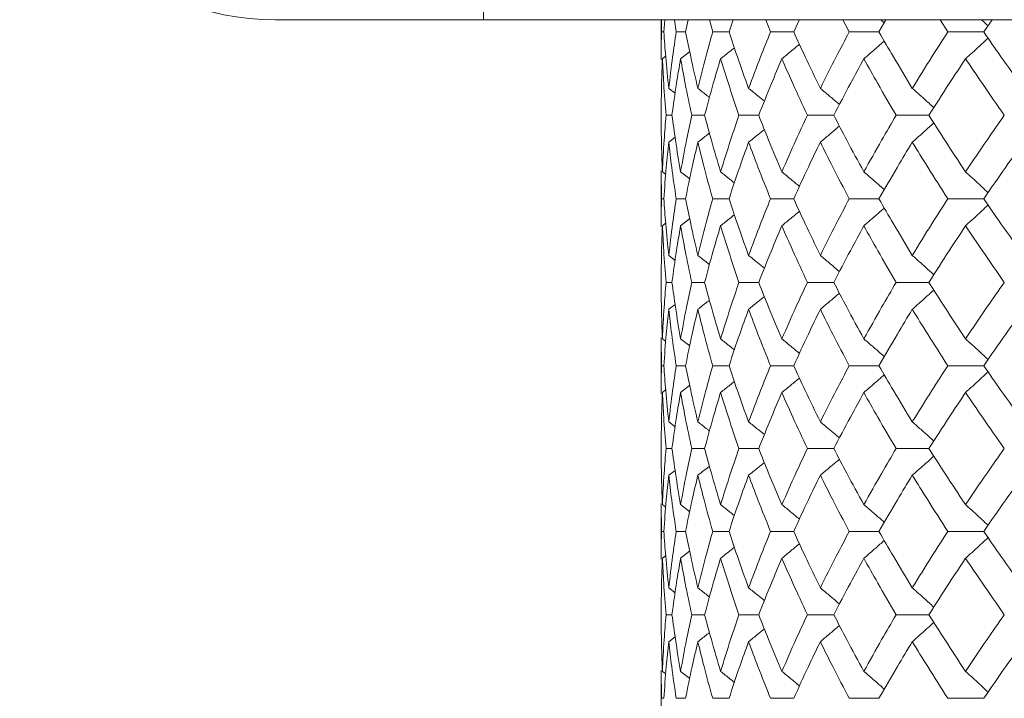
# Model space of a CAD drawing. Header units: inches. Extents: x -4.1 to 23, y -7 to 14.8.
# Tile 118 of 139: x 18.461 to 19.182, y 2.505 to 3.002. Entities that reach past the tile are written whole.
import ezdxf

# ---------------------------------------------------------------- set-up
doc = ezdxf.new("R2010")
doc.units = ezdxf.units.IN
doc.header["$MEASUREMENT"] = 0

msp = doc.modelspace()

# ---------------------------------------------------------------- linework, layer by layer
at = {"color": 7, "linetype": 'Continuous', "lineweight": 15}
for p, q in [((18.80062, 3.25138), (18.80062, 3.00152)), ((18.807, 3.00138), (18.64816, 3.00138)), ((18.80062, 3.00152), (18.807, 3.00138)), ((18.807, 3.00138), (18.97184, 3.00138)), ((18.93066, 3.00138), (18.93066, 2.97205)), ((18.93089, 2.99256), (18.9308, 3.00138)), ((18.9326, 2.99256), (18.93329, 3.00138)), ((18.94164, 2.99256), (18.94038, 3.00138)), ((18.94852, 2.99256), (18.95036, 3.00138)), ((18.97184, 3.00138), (18.96562, 3.00152)), ((18.96835, 2.99256), (18.96594, 3.00138)), ((20.23382, 3.00138), (18.97184, 3.00138)), ((18.98032, 2.99256), (18.98331, 3.00138)), ((19.01073, 2.99256), (19.0072, 3.00138)), ((19.02767, 2.99256), (19.03185, 3.00157)), ((19.06832, 2.99256), (19.0637, 3.00138)), ((19.09003, 2.99256), (19.09519, 3.00138)), ((19.14048, 2.99256), (19.13482, 3.00138)), ((19.16674, 2.99256), (19.1729, 3.00138)), ((18.9326, 2.99256), (18.93089, 2.99256)), ((18.94852, 2.99256), (18.94164, 2.99256)), ((18.98032, 2.99256), (18.96835, 2.99256)), ((19.02767, 2.99256), (19.01073, 2.99256)), ((19.09003, 2.99256), (19.06832, 2.99256)), ((19.16674, 2.99256), (19.14048, 2.99256)), ((18.94487, 2.97293), (18.9515, 2.97809)), ((18.93154, 2.97293), (18.93393, 2.97478)), ((18.9362, 2.95129), (18.94086, 2.94768)), ((18.93856, 2.9316), (18.93426, 2.9316)), ((18.96245, 2.9316), (18.95301, 2.9316)), ((19.00208, 2.9316), (18.9876, 2.9316)), ((19.05701, 2.9316), (19.03766, 2.9316)), ((19.12664, 2.9316), (19.10262, 2.9316)), ((18.9362, 2.9119), (18.94082, 2.91549)), ((18.93066, 2.89108), (18.93066, 2.84988)), ((18.93089, 2.87048), (18.93069, 2.89108)), ((18.93154, 2.8902), (18.93398, 2.88831)), ((18.94487, 2.8902), (18.95153, 2.88499)), ((18.9326, 2.87048), (18.93089, 2.87048)), ((18.94852, 2.87048), (18.94164, 2.87048)), ((18.98032, 2.87048), (18.96835, 2.87048)), ((19.02767, 2.87048), (19.01073, 2.87048)), ((19.09003, 2.87048), (19.06832, 2.87048)), ((19.16674, 2.87048), (19.14048, 2.87048)), ((18.94487, 2.85076), (18.9515, 2.85594)), ((18.93154, 2.85076), (18.93393, 2.85261)), ((18.9362, 2.82906), (18.94086, 2.82544)), ((18.93856, 2.80936), (18.93426, 2.80936)), ((18.96245, 2.80936), (18.95301, 2.80936)), ((19.00208, 2.80936), (18.9876, 2.80936)), ((19.05701, 2.80936), (19.03766, 2.80936)), ((19.12664, 2.80936), (19.10262, 2.80936)), ((18.9362, 2.78967), (18.94082, 2.79325)), ((18.93066, 2.76891), (18.93066, 2.72794)), ((18.93089, 2.7484), (18.93069, 2.76891)), ((18.93154, 2.76803), (18.93398, 2.76615)), ((18.94487, 2.76803), (18.95153, 2.76284)), ((18.9326, 2.7484), (18.93089, 2.7484)), ((18.94852, 2.7484), (18.94164, 2.7484)), ((18.98032, 2.7484), (18.96835, 2.7484)), ((19.02767, 2.7484), (19.01073, 2.7484)), ((19.09003, 2.7484), (19.06832, 2.7484)), ((19.16674, 2.7484), (19.14048, 2.7484)), ((18.94487, 2.7288), (18.9515, 2.73395)), ((18.93154, 2.7288), (18.93393, 2.73065)), ((18.9362, 2.70729), (18.94085, 2.7037)), ((18.93856, 2.68778), (18.93426, 2.68778)), ((18.96245, 2.68778), (18.95301, 2.68778)), ((19.00208, 2.68778), (18.9876, 2.68778)), ((19.05701, 2.68778), (19.03766, 2.68778)), ((19.12664, 2.68778), (19.10262, 2.68778)), ((18.9362, 2.66827), (18.94082, 2.67183)), ((18.93066, 2.64762), (18.93066, 2.60665)), ((18.93089, 2.62716), (18.93069, 2.64762)), ((18.93154, 2.64676), (18.93398, 2.64488)), ((18.94487, 2.64676), (18.95153, 2.64158)), ((18.9326, 2.62716), (18.93089, 2.62716)), ((18.94852, 2.62716), (18.94164, 2.62716)), ((18.98032, 2.62716), (18.96835, 2.62716)), ((19.02767, 2.62716), (19.01073, 2.62716)), ((19.09003, 2.62716), (19.06832, 2.62716)), ((19.16674, 2.62716), (19.14048, 2.62716)), ((18.93154, 2.60753), (18.93393, 2.60938)), ((18.94487, 2.60753), (18.9515, 2.61269)), ((18.9362, 2.58589), (18.94086, 2.58228)), ((18.93856, 2.5662), (18.93426, 2.5662)), ((18.96245, 2.5662), (18.95301, 2.5662)), ((19.00208, 2.5662), (18.9876, 2.5662)), ((19.05701, 2.5662), (19.03766, 2.5662)), ((19.12664, 2.5662), (19.10262, 2.5662)), ((18.9362, 2.5465), (18.94082, 2.55009)), ((18.93066, 2.52568), (18.93066, 2.48448)), ((18.93089, 2.50508), (18.93069, 2.52568)), ((18.93154, 2.5248), (18.93398, 2.52291)), ((18.94487, 2.5248), (18.95153, 2.51959)), ((18.9326, 2.50508), (18.93089, 2.50508)), ((18.94852, 2.50508), (18.94164, 2.50508)), ((18.98032, 2.50508), (18.96835, 2.50508)), ((19.02767, 2.50508), (19.01073, 2.50508)), ((19.09003, 2.50508), (19.06832, 2.50508)), ((19.16674, 2.50508), (19.14048, 2.50508))]:
    msp.add_line(p, q, dxfattribs=at)
msp.add_arc((18.64816, 3.18838), 0.187, 180, 270, dxfattribs=at)
for points, knots in [([(19.09149, 3.00138), (19.09153, 3.00135), (19.09235, 3.00064), (19.09316, 2.99992), (19.09393, 2.99922)], [0, 0, 0, 0, 0.044024, 1, 1, 1, 1]), ([(19.16523, 3.00138), (19.16526, 3.00135), (19.16682, 2.99992), (19.16836, 2.99846), (19.16986, 2.99704)], [0, 0, 0, 0, 0.021854, 1, 1, 1, 1]), ([(18.93069, 2.97205), (18.93068, 2.97284), (18.9306, 2.97969), (18.93075, 2.98652), (18.93089, 2.99256)], [0, 0, 0, 0, 0.115573, 1, 1, 1, 1]), ([(18.9362, 2.95129), (18.9354, 2.959), (18.93398, 2.97277), (18.93302, 2.98652), (18.9326, 2.99256)], [0, 0, 0, 0, 0.560339, 1, 1, 1, 1]), ([(18.9362, 2.95129), (18.93709, 2.959), (18.93868, 2.97277), (18.94073, 2.98652), (18.94164, 2.99256)], [0, 0, 0, 0, 0.560339, 1, 1, 1, 1]), ([(18.95753, 2.95129), (18.95572, 2.959), (18.9525, 2.97277), (18.94974, 2.98652), (18.94852, 2.99256)], [0, 0, 0, 0, 0.560339, 1, 1, 1, 1]), ([(18.95753, 2.95129), (18.95943, 2.959), (18.96281, 2.97277), (18.96666, 2.98652), (18.96835, 2.99256)], [0, 0, 0, 0, 0.560339, 1, 1, 1, 1]), ([(18.99464, 2.95129), (18.99185, 2.959), (18.98687, 2.97277), (18.98232, 2.98652), (18.98032, 2.99256)], [0, 0, 0, 0, 0.560339, 1, 1, 1, 1]), ([(18.99464, 2.95129), (18.99753, 2.959), (19.00268, 2.97277), (19.00827, 2.98652), (19.01073, 2.99256)], [0, 0, 0, 0, 0.560339, 1, 1, 1, 1]), ([(19.04714, 2.95129), (19.04339, 2.959), (19.0367, 2.97277), (19.03043, 2.98652), (19.02767, 2.99256)], [0, 0, 0, 0, 0.560339, 1, 1, 1, 1]), ([(19.04714, 2.95129), (19.05098, 2.959), (19.05783, 2.97277), (19.06512, 2.98652), (19.06832, 2.99256)], [0, 0, 0, 0, 0.560339, 1, 1, 1, 1]), ([(19.11445, 2.95129), (19.10978, 2.959), (19.10145, 2.97277), (19.09352, 2.98652), (19.09003, 2.99256)], [0, 0, 0, 0, 0.560339, 1, 1, 1, 1]), ([(19.11445, 2.95129), (19.1192, 2.959), (19.12768, 2.97277), (19.13657, 2.98652), (19.14048, 2.99256)], [0, 0, 0, 0, 0.560339, 1, 1, 1, 1]), ([(19.19583, 2.95129), (19.19029, 2.959), (19.18042, 2.97277), (19.17092, 2.98652), (19.16674, 2.99256)], [0, 0, 0, 0, 0.560339, 1, 1, 1, 1]), ([(19.019, 2.97293), (19.02121, 2.97473), (19.0255, 2.97824), (19.02976, 2.9818), (19.03183, 2.98353)], [0, 0, 0, 0, 0.5135029, 1, 1, 1, 1]), ([(19.07899, 2.97293), (19.08109, 2.97473), (19.08531, 2.97834), (19.09029, 2.98266), (19.09314, 2.98519), (19.09392, 2.98588)], [0, 0, 0, 0, 0.421367, 0.842734, 1, 1, 1, 1]), ([(19.15343, 2.97293), (19.15542, 2.97473), (19.1594, 2.97834), (19.16488, 2.98338), (19.16835, 2.98665), (19.16986, 2.98807)], [0, 0, 0, 0, 0.360977, 0.721953, 1, 1, 1, 1]), ([(18.97413, 2.97293), (18.97641, 2.97473), (18.97978, 2.9774), (18.98312, 2.9801), (18.98421, 2.98097)], [0, 0, 0, 0, 0.6755941, 1, 1, 1, 1]), ([(18.93066, 2.9316), (18.9307, 2.93933), (18.93077, 2.95311), (18.9313, 2.96687), (18.93154, 2.97293)], [0, 0, 0, 0, 0.560274, 1, 1, 1, 1]), ([(18.93426, 2.9316), (18.93362, 2.93933), (18.9325, 2.95311), (18.93183, 2.96687), (18.93154, 2.97293)], [0, 0, 0, 0, 0.5602736, 1, 1, 1, 1]), ([(18.93856, 2.9316), (18.93961, 2.93933), (18.9415, 2.95311), (18.94384, 2.96687), (18.94487, 2.97293)], [0, 0, 0, 0, 0.560274, 1, 1, 1, 1]), ([(18.95301, 2.9316), (18.95137, 2.93933), (18.94844, 2.95311), (18.94596, 2.96687), (18.94487, 2.97293)], [0, 0, 0, 0, 0.560274, 1, 1, 1, 1]), ([(18.96245, 2.9316), (18.96451, 2.93933), (18.96819, 2.95311), (18.97232, 2.96687), (18.97413, 2.97293)], [0, 0, 0, 0, 0.560274, 1, 1, 1, 1]), ([(18.9876, 2.9316), (18.98497, 2.93933), (18.98027, 2.95311), (18.97601, 2.96687), (18.97413, 2.97293)], [0, 0, 0, 0, 0.5602736, 1, 1, 1, 1]), ([(19.00208, 2.9316), (19.00512, 2.93933), (19.01055, 2.95311), (19.01642, 2.96687), (19.019, 2.97293)], [0, 0, 0, 0, 0.560274, 1, 1, 1, 1]), ([(19.03766, 2.9316), (19.03406, 2.93933), (19.02764, 2.95311), (19.02164, 2.96687), (19.019, 2.97293)], [0, 0, 0, 0, 0.560274, 1, 1, 1, 1]), ([(19.05701, 2.9316), (19.061, 2.93933), (19.06812, 2.95311), (19.07567, 2.96687), (19.07899, 2.97293)], [0, 0, 0, 0, 0.560274, 1, 1, 1, 1]), ([(19.10262, 2.9316), (19.0981, 2.93933), (19.09003, 2.95311), (19.08236, 2.96687), (19.07899, 2.97293)], [0, 0, 0, 0, 0.560274, 1, 1, 1, 1]), ([(19.12664, 2.9316), (19.13154, 2.93933), (19.14027, 2.95311), (19.14941, 2.96687), (19.15343, 2.97293)], [0, 0, 0, 0, 0.560274, 1, 1, 1, 1]), ([(19.18179, 2.9316), (19.17639, 2.93933), (19.16675, 2.95311), (19.1575, 2.96687), (19.15343, 2.97293)], [0, 0, 0, 0, 0.560274, 1, 1, 1, 1]), ([(18.95753, 2.95129), (18.95983, 2.94949), (18.96266, 2.94727), (18.96547, 2.94502), (18.966, 2.9446)], [0, 0, 0, 0, 0.812629, 1, 1, 1, 1]), ([(18.99464, 2.95129), (18.99689, 2.94949), (19.00075, 2.94638), (19.00459, 2.94322), (19.0062, 2.9419)], [0, 0, 0, 0, 0.579824, 1, 1, 1, 1]), ([(19.04714, 2.95129), (19.0493, 2.94948), (19.05361, 2.94587), (19.05827, 2.94192), (19.06076, 2.93976), (19.06111, 2.93945)], [0, 0, 0, 0, 0.461051, 0.922103, 1, 1, 1, 1]), ([(19.11445, 2.95129), (19.1165, 2.94948), (19.1206, 2.94587), (19.12585, 2.94117), (19.12904, 2.93825), (19.13021, 2.93718)], [0, 0, 0, 0, 0.387792, 0.775584, 1, 1, 1, 1]), ([(18.93154, 2.8902), (18.93125, 2.89794), (18.93074, 2.91174), (18.93068, 2.92554), (18.93066, 2.9316)], [0, 0, 0, 0, 0.560136, 1, 1, 1, 1]), ([(18.93154, 2.8902), (18.93192, 2.89794), (18.93261, 2.91174), (18.93375, 2.92554), (18.93426, 2.9316)], [0, 0, 0, 0, 0.560136, 1, 1, 1, 1]), ([(18.94487, 2.8902), (18.94357, 2.89794), (18.94125, 2.91174), (18.93938, 2.92554), (18.93856, 2.9316)], [0, 0, 0, 0, 0.560136, 1, 1, 1, 1]), ([(18.94487, 2.8902), (18.94627, 2.89794), (18.94876, 2.91174), (18.95171, 2.92554), (18.95301, 2.9316)], [0, 0, 0, 0, 0.560136, 1, 1, 1, 1]), ([(18.97413, 2.8902), (18.97183, 2.89794), (18.96772, 2.91174), (18.96406, 2.92554), (18.96245, 2.9316)], [0, 0, 0, 0, 0.560136, 1, 1, 1, 1]), ([(18.97413, 2.8902), (18.97653, 2.89794), (18.9808, 2.91174), (18.98553, 2.92554), (18.9876, 2.9316)], [0, 0, 0, 0, 0.5601361, 1, 1, 1, 1]), ([(19.019, 2.8902), (19.01573, 2.89794), (19.00988, 2.91174), (19.00446, 2.92554), (19.00208, 2.9316)], [0, 0, 0, 0, 0.560136, 1, 1, 1, 1]), ([(19.019, 2.8902), (19.02237, 2.89794), (19.02838, 2.91174), (19.03482, 2.92554), (19.03766, 2.9316)], [0, 0, 0, 0, 0.560136, 1, 1, 1, 1]), ([(19.07899, 2.8902), (19.07477, 2.89794), (19.06725, 2.91174), (19.06014, 2.92554), (19.05701, 2.9316)], [0, 0, 0, 0, 0.5601361, 1, 1, 1, 1]), ([(19.07899, 2.8902), (19.08329, 2.89794), (19.09097, 2.91174), (19.09906, 2.92554), (19.10262, 2.9316)], [0, 0, 0, 0, 0.560136, 1, 1, 1, 1]), ([(19.11445, 2.9119), (19.1165, 2.91371), (19.12059, 2.91732), (19.12585, 2.92202), (19.12903, 2.92494), (19.1302, 2.92601)], [0, 0, 0, 0, 0.387866, 0.775733, 1, 1, 1, 1]), ([(19.15343, 2.8902), (19.14832, 2.89794), (19.13921, 2.91174), (19.13048, 2.92554), (19.12664, 2.9316)], [0, 0, 0, 0, 0.560136, 1, 1, 1, 1]), ([(19.15343, 2.8902), (19.15862, 2.89794), (19.16788, 2.91174), (19.17754, 2.92554), (19.18179, 2.9316)], [0, 0, 0, 0, 0.560136, 1, 1, 1, 1]), ([(18.95753, 2.9119), (18.95983, 2.9137), (18.96265, 2.91592), (18.96545, 2.91816), (18.96597, 2.91858)], [0, 0, 0, 0, 0.814996, 1, 1, 1, 1]), ([(18.99464, 2.9119), (18.99688, 2.91371), (19.00074, 2.91682), (19.00457, 2.91997), (19.00618, 2.92129)], [0, 0, 0, 0, 0.580604, 1, 1, 1, 1]), ([(19.04714, 2.9119), (19.0493, 2.91371), (19.05361, 2.91733), (19.05826, 2.92127), (19.06074, 2.92343), (19.0611, 2.92374)], [0, 0, 0, 0, 0.461333, 0.922665, 1, 1, 1, 1]), ([(18.9326, 2.87048), (18.93315, 2.87821), (18.93413, 2.89202), (18.93557, 2.90583), (18.9362, 2.9119)], [0, 0, 0, 0, 0.560071, 1, 1, 1, 1]), ([(18.94164, 2.87048), (18.9405, 2.87821), (18.93847, 2.89202), (18.93689, 2.90583), (18.9362, 2.9119)], [0, 0, 0, 0, 0.560071, 1, 1, 1, 1]), ([(18.94852, 2.87048), (18.95008, 2.87821), (18.95286, 2.89202), (18.9561, 2.90583), (18.95753, 2.9119)], [0, 0, 0, 0, 0.560071, 1, 1, 1, 1]), ([(18.96835, 2.87048), (18.96621, 2.87821), (18.96238, 2.89202), (18.95901, 2.90583), (18.95753, 2.9119)], [0, 0, 0, 0, 0.560071, 1, 1, 1, 1]), ([(18.98032, 2.87048), (18.98288, 2.87821), (18.98744, 2.89202), (18.99244, 2.90583), (18.99464, 2.9119)], [0, 0, 0, 0, 0.560071, 1, 1, 1, 1]), ([(19.01073, 2.87048), (19.00761, 2.87821), (19.00204, 2.89202), (18.9969, 2.90583), (18.99464, 2.9119)], [0, 0, 0, 0, 0.560071, 1, 1, 1, 1]), ([(19.02767, 2.87048), (19.03119, 2.87821), (19.03747, 2.89202), (19.04419, 2.90583), (19.04714, 2.9119)], [0, 0, 0, 0, 0.560071, 1, 1, 1, 1]), ([(19.06832, 2.87048), (19.06425, 2.87821), (19.05699, 2.89202), (19.05015, 2.90583), (19.04714, 2.9119)], [0, 0, 0, 0, 0.560071, 1, 1, 1, 1]), ([(19.09003, 2.87048), (19.09448, 2.87821), (19.10242, 2.89202), (19.11078, 2.90583), (19.11445, 2.9119)], [0, 0, 0, 0, 0.560071, 1, 1, 1, 1]), ([(19.14048, 2.87048), (19.13551, 2.87821), (19.12664, 2.89202), (19.11818, 2.90583), (19.11445, 2.9119)], [0, 0, 0, 0, 0.5600706, 1, 1, 1, 1]), ([(19.16674, 2.87048), (19.17207, 2.87821), (19.18158, 2.89202), (19.19147, 2.90583), (19.19583, 2.9119)], [0, 0, 0, 0, 0.560071, 1, 1, 1, 1]), ([(18.97413, 2.8902), (18.97641, 2.8884), (18.97978, 2.88571), (18.98314, 2.88299), (18.98423, 2.8821)], [0, 0, 0, 0, 0.6729038, 1, 1, 1, 1]), ([(19.019, 2.8902), (19.0212, 2.8884), (19.0255, 2.88487), (19.02977, 2.88129), (19.03185, 2.87954)], [0, 0, 0, 0, 0.511985, 1, 1, 1, 1]), ([(19.07899, 2.8902), (19.08109, 2.88839), (19.0853, 2.88478), (19.09028, 2.88044), (19.09314, 2.87789), (19.09393, 2.87719)], [0, 0, 0, 0, 0.42034, 0.840681, 1, 1, 1, 1]), ([(19.15343, 2.8902), (19.15542, 2.88839), (19.15939, 2.88478), (19.16487, 2.87971), (19.16835, 2.87642), (19.16986, 2.87498)], [0, 0, 0, 0, 0.360211, 0.720422, 1, 1, 1, 1]), ([(18.93069, 2.84988), (18.93068, 2.85067), (18.9306, 2.85754), (18.93075, 2.8644), (18.93089, 2.87048)], [0, 0, 0, 0, 0.115039, 1, 1, 1, 1]), ([(18.9362, 2.82906), (18.9354, 2.83679), (18.93398, 2.8506), (18.93302, 2.8644), (18.9326, 2.87048)], [0, 0, 0, 0, 0.559933, 1, 1, 1, 1]), ([(18.9362, 2.82906), (18.93709, 2.83679), (18.93868, 2.8506), (18.94073, 2.8644), (18.94164, 2.87048)], [0, 0, 0, 0, 0.559933, 1, 1, 1, 1]), ([(18.95753, 2.82906), (18.95572, 2.83679), (18.9525, 2.8506), (18.94974, 2.8644), (18.94852, 2.87048)], [0, 0, 0, 0, 0.559933, 1, 1, 1, 1]), ([(18.95753, 2.82906), (18.95942, 2.83679), (18.96282, 2.8506), (18.96666, 2.8644), (18.96835, 2.87048)], [0, 0, 0, 0, 0.559933, 1, 1, 1, 1]), ([(18.99464, 2.82906), (18.99185, 2.83679), (18.98686, 2.8506), (18.98232, 2.8644), (18.98032, 2.87048)], [0, 0, 0, 0, 0.559933, 1, 1, 1, 1]), ([(18.99464, 2.82906), (18.99753, 2.83679), (19.00268, 2.8506), (19.00827, 2.8644), (19.01073, 2.87048)], [0, 0, 0, 0, 0.559933, 1, 1, 1, 1]), ([(19.04714, 2.82906), (19.04339, 2.83679), (19.03669, 2.8506), (19.03043, 2.8644), (19.02767, 2.87048)], [0, 0, 0, 0, 0.559933, 1, 1, 1, 1]), ([(19.04714, 2.82906), (19.05098, 2.83679), (19.05784, 2.8506), (19.06511, 2.8644), (19.06832, 2.87048)], [0, 0, 0, 0, 0.559933, 1, 1, 1, 1]), ([(19.11445, 2.82906), (19.10978, 2.83679), (19.10145, 2.8506), (19.09352, 2.8644), (19.09003, 2.87048)], [0, 0, 0, 0, 0.559933, 1, 1, 1, 1]), ([(19.11445, 2.82906), (19.1192, 2.83679), (19.12769, 2.8506), (19.13657, 2.8644), (19.14048, 2.87048)], [0, 0, 0, 0, 0.559933, 1, 1, 1, 1]), ([(19.19583, 2.82906), (19.19029, 2.83679), (19.18041, 2.8506), (19.17092, 2.8644), (19.16674, 2.87048)], [0, 0, 0, 0, 0.559933, 1, 1, 1, 1]), ([(19.019, 2.85076), (19.0212, 2.85257), (19.0255, 2.85609), (19.02976, 2.85966), (19.03183, 2.8614)], [0, 0, 0, 0, 0.51264, 1, 1, 1, 1]), ([(19.07899, 2.85076), (19.08109, 2.85257), (19.0853, 2.85618), (19.09028, 2.86052), (19.09314, 2.86307), (19.09392, 2.86377)], [0, 0, 0, 0, 0.42064, 0.84128, 1, 1, 1, 1]), ([(19.15343, 2.85076), (19.15542, 2.85257), (19.15939, 2.85618), (19.16487, 2.86125), (19.16834, 2.86454), (19.16986, 2.86597)], [0, 0, 0, 0, 0.360346, 0.720692, 1, 1, 1, 1]), ([(18.97413, 2.85076), (18.97641, 2.85256), (18.97978, 2.85524), (18.98312, 2.85795), (18.98421, 2.85884)], [0, 0, 0, 0, 0.674489, 1, 1, 1, 1]), ([(18.93066, 2.80936), (18.9307, 2.81708), (18.93077, 2.83088), (18.9313, 2.84468), (18.93154, 2.85076)], [0, 0, 0, 0, 0.559868, 1, 1, 1, 1]), ([(18.93426, 2.80936), (18.93362, 2.81708), (18.9325, 2.83088), (18.93183, 2.84468), (18.93154, 2.85076)], [0, 0, 0, 0, 0.559868, 1, 1, 1, 1]), ([(18.93856, 2.80936), (18.93961, 2.81708), (18.9415, 2.83088), (18.94384, 2.84468), (18.94487, 2.85076)], [0, 0, 0, 0, 0.559868, 1, 1, 1, 1]), ([(18.95301, 2.80936), (18.95137, 2.81708), (18.94844, 2.83088), (18.94596, 2.84468), (18.94487, 2.85076)], [0, 0, 0, 0, 0.559868, 1, 1, 1, 1]), ([(18.96245, 2.80936), (18.96451, 2.81708), (18.96819, 2.83088), (18.97232, 2.84468), (18.97413, 2.85076)], [0, 0, 0, 0, 0.5598675, 1, 1, 1, 1]), ([(18.9876, 2.80936), (18.98497, 2.81708), (18.98026, 2.83088), (18.97601, 2.84468), (18.97413, 2.85076)], [0, 0, 0, 0, 0.559868, 1, 1, 1, 1]), ([(19.00208, 2.80936), (19.00512, 2.81708), (19.01055, 2.83088), (19.01642, 2.84468), (19.019, 2.85076)], [0, 0, 0, 0, 0.559868, 1, 1, 1, 1]), ([(19.03766, 2.80936), (19.03406, 2.81708), (19.02763, 2.83088), (19.02164, 2.84468), (19.019, 2.85076)], [0, 0, 0, 0, 0.559868, 1, 1, 1, 1]), ([(19.05701, 2.80936), (19.061, 2.81708), (19.06813, 2.83088), (19.07567, 2.84468), (19.07899, 2.85076)], [0, 0, 0, 0, 0.559868, 1, 1, 1, 1]), ([(19.10262, 2.80936), (19.0981, 2.81708), (19.09002, 2.83088), (19.08236, 2.84468), (19.07899, 2.85076)], [0, 0, 0, 0, 0.559868, 1, 1, 1, 1]), ([(19.12664, 2.80936), (19.13154, 2.81708), (19.14028, 2.83088), (19.14941, 2.84468), (19.15343, 2.85076)], [0, 0, 0, 0, 0.559868, 1, 1, 1, 1]), ([(19.18179, 2.80936), (19.17639, 2.81708), (19.16675, 2.83088), (19.1575, 2.84468), (19.15343, 2.85076)], [0, 0, 0, 0, 0.559868, 1, 1, 1, 1]), ([(18.95753, 2.82906), (18.95983, 2.82726), (18.96266, 2.82504), (18.96547, 2.82279), (18.966, 2.82236)], [0, 0, 0, 0, 0.81232, 1, 1, 1, 1]), ([(18.99464, 2.82906), (18.99688, 2.82726), (19.00075, 2.82414), (19.00458, 2.82098), (19.0062, 2.81966)], [0, 0, 0, 0, 0.579624, 1, 1, 1, 1]), ([(19.04714, 2.82906), (19.0493, 2.82725), (19.05361, 2.82364), (19.05826, 2.81969), (19.06075, 2.81752), (19.06111, 2.81721)], [0, 0, 0, 0, 0.460902, 0.921804, 1, 1, 1, 1]), ([(19.11445, 2.82906), (19.1165, 2.82725), (19.12059, 2.82364), (19.12585, 2.81893), (19.12904, 2.81601), (19.13021, 2.81494)], [0, 0, 0, 0, 0.38767, 0.775339, 1, 1, 1, 1]), ([(18.93154, 2.76803), (18.93125, 2.77574), (18.93074, 2.78951), (18.93068, 2.80329), (18.93066, 2.80936)], [0, 0, 0, 0, 0.55973, 1, 1, 1, 1]), ([(18.93154, 2.76803), (18.93192, 2.77574), (18.93261, 2.78951), (18.93375, 2.80329), (18.93426, 2.80936)], [0, 0, 0, 0, 0.55973, 1, 1, 1, 1]), ([(18.94487, 2.76803), (18.94357, 2.77574), (18.94124, 2.78951), (18.93938, 2.80329), (18.93856, 2.80936)], [0, 0, 0, 0, 0.55973, 1, 1, 1, 1]), ([(18.94487, 2.76803), (18.94627, 2.77574), (18.94876, 2.78951), (18.95171, 2.80329), (18.95301, 2.80936)], [0, 0, 0, 0, 0.55973, 1, 1, 1, 1]), ([(18.97413, 2.76803), (18.97183, 2.77574), (18.96772, 2.78951), (18.96406, 2.80329), (18.96245, 2.80936)], [0, 0, 0, 0, 0.55973, 1, 1, 1, 1]), ([(18.97413, 2.76803), (18.97653, 2.77574), (18.98081, 2.78951), (18.98553, 2.80329), (18.9876, 2.80936)], [0, 0, 0, 0, 0.55973, 1, 1, 1, 1]), ([(19.019, 2.76803), (19.01573, 2.77574), (19.00988, 2.78951), (19.00446, 2.80329), (19.00208, 2.80936)], [0, 0, 0, 0, 0.55973, 1, 1, 1, 1]), ([(19.019, 2.76803), (19.02237, 2.77574), (19.02838, 2.78951), (19.03482, 2.80329), (19.03766, 2.80936)], [0, 0, 0, 0, 0.55973, 1, 1, 1, 1]), ([(19.07899, 2.76803), (19.07477, 2.77574), (19.06725, 2.78951), (19.06014, 2.80329), (19.05701, 2.80936)], [0, 0, 0, 0, 0.55973, 1, 1, 1, 1]), ([(19.07899, 2.76803), (19.08329, 2.77574), (19.09097, 2.78951), (19.09906, 2.80329), (19.10262, 2.80936)], [0, 0, 0, 0, 0.55973, 1, 1, 1, 1]), ([(19.11445, 2.78967), (19.1165, 2.79148), (19.1206, 2.79509), (19.12585, 2.79978), (19.12904, 2.8027), (19.1302, 2.80377)], [0, 0, 0, 0, 0.388001, 0.776003, 1, 1, 1, 1]), ([(19.15343, 2.76803), (19.14832, 2.77574), (19.1392, 2.78951), (19.13048, 2.80329), (19.12664, 2.80936)], [0, 0, 0, 0, 0.55973, 1, 1, 1, 1]), ([(19.15343, 2.76803), (19.15862, 2.77574), (19.16789, 2.78951), (19.17754, 2.80329), (19.18179, 2.80936)], [0, 0, 0, 0, 0.55973, 1, 1, 1, 1]), ([(18.95753, 2.78967), (18.95983, 2.79147), (18.96265, 2.79368), (18.96545, 2.79592), (18.96597, 2.79634)], [0, 0, 0, 0, 0.81537, 1, 1, 1, 1]), ([(18.99464, 2.78967), (18.99689, 2.79147), (19.00075, 2.79458), (19.00457, 2.79773), (19.00618, 2.79905)], [0, 0, 0, 0, 0.58084, 1, 1, 1, 1]), ([(19.04714, 2.78967), (19.0493, 2.79148), (19.05361, 2.79509), (19.05826, 2.79903), (19.06075, 2.80119), (19.0611, 2.8015)], [0, 0, 0, 0, 0.461504, 0.923007, 1, 1, 1, 1]), ([(18.9326, 2.7484), (18.93315, 2.7561), (18.93413, 2.76984), (18.93557, 2.78361), (18.9362, 2.78967)], [0, 0, 0, 0, 0.5596645, 1, 1, 1, 1]), ([(18.94164, 2.7484), (18.9405, 2.7561), (18.93846, 2.76984), (18.93689, 2.78361), (18.9362, 2.78967)], [0, 0, 0, 0, 0.559665, 1, 1, 1, 1]), ([(18.94852, 2.7484), (18.95008, 2.7561), (18.95286, 2.76984), (18.9561, 2.78361), (18.95753, 2.78967)], [0, 0, 0, 0, 0.559665, 1, 1, 1, 1]), ([(18.96835, 2.7484), (18.96621, 2.7561), (18.96238, 2.76984), (18.95901, 2.78361), (18.95753, 2.78967)], [0, 0, 0, 0, 0.559665, 1, 1, 1, 1]), ([(18.98032, 2.7484), (18.98288, 2.7561), (18.98744, 2.76984), (18.99244, 2.78361), (18.99464, 2.78967)], [0, 0, 0, 0, 0.559665, 1, 1, 1, 1]), ([(19.01073, 2.7484), (19.00761, 2.7561), (19.00203, 2.76984), (18.9969, 2.78361), (18.99464, 2.78967)], [0, 0, 0, 0, 0.559665, 1, 1, 1, 1]), ([(19.02767, 2.7484), (19.03119, 2.7561), (19.03748, 2.76984), (19.04419, 2.78361), (19.04714, 2.78967)], [0, 0, 0, 0, 0.5596645, 1, 1, 1, 1]), ([(19.06832, 2.7484), (19.06425, 2.7561), (19.05699, 2.76984), (19.05015, 2.78361), (19.04714, 2.78967)], [0, 0, 0, 0, 0.559665, 1, 1, 1, 1]), ([(19.09003, 2.7484), (19.09448, 2.7561), (19.10243, 2.76984), (19.11077, 2.78361), (19.11445, 2.78967)], [0, 0, 0, 0, 0.559665, 1, 1, 1, 1]), ([(19.14048, 2.7484), (19.13551, 2.7561), (19.12664, 2.76984), (19.11818, 2.78361), (19.11445, 2.78967)], [0, 0, 0, 0, 0.559665, 1, 1, 1, 1]), ([(19.16674, 2.7484), (19.17206, 2.7561), (19.18158, 2.76984), (19.19147, 2.78361), (19.19583, 2.78967)], [0, 0, 0, 0, 0.559665, 1, 1, 1, 1]), ([(18.97413, 2.76803), (18.97641, 2.76623), (18.97979, 2.76356), (18.98314, 2.76085), (18.98423, 2.75997)], [0, 0, 0, 0, 0.674052, 1, 1, 1, 1]), ([(19.019, 2.76803), (19.02121, 2.76623), (19.0255, 2.76272), (19.02977, 2.75916), (19.03185, 2.75742)], [0, 0, 0, 0, 0.5128739, 1, 1, 1, 1]), ([(19.07899, 2.76803), (19.08109, 2.76623), (19.08531, 2.76262), (19.09029, 2.7583), (19.09315, 2.75577), (19.09393, 2.75507)], [0, 0, 0, 0, 0.421083, 0.842166, 1, 1, 1, 1]), ([(19.15343, 2.76803), (19.15542, 2.76623), (19.1594, 2.76262), (19.16488, 2.75758), (19.16835, 2.75431), (19.16986, 2.75288)], [0, 0, 0, 0, 0.360851, 0.721702, 1, 1, 1, 1]), ([(18.93069, 2.72794), (18.93068, 2.72872), (18.9306, 2.73553), (18.93075, 2.74236), (18.93089, 2.7484)], [0, 0, 0, 0, 0.114506, 1, 1, 1, 1]), ([(18.9362, 2.70729), (18.9354, 2.71495), (18.93398, 2.72864), (18.93302, 2.74236), (18.9326, 2.7484)], [0, 0, 0, 0, 0.559527, 1, 1, 1, 1]), ([(18.9362, 2.70729), (18.93709, 2.71495), (18.93868, 2.72864), (18.94073, 2.74236), (18.94164, 2.7484)], [0, 0, 0, 0, 0.559527, 1, 1, 1, 1]), ([(18.95753, 2.70729), (18.95572, 2.71495), (18.9525, 2.72864), (18.94974, 2.74236), (18.94852, 2.7484)], [0, 0, 0, 0, 0.559527, 1, 1, 1, 1]), ([(18.95753, 2.70729), (18.95942, 2.71495), (18.96282, 2.72864), (18.96666, 2.74236), (18.96835, 2.7484)], [0, 0, 0, 0, 0.559527, 1, 1, 1, 1]), ([(18.99464, 2.70729), (18.99185, 2.71495), (18.98686, 2.72864), (18.98232, 2.74236), (18.98032, 2.7484)], [0, 0, 0, 0, 0.559527, 1, 1, 1, 1]), ([(18.99464, 2.70729), (18.99753, 2.71495), (19.00268, 2.72864), (19.00827, 2.74236), (19.01073, 2.7484)], [0, 0, 0, 0, 0.559527, 1, 1, 1, 1]), ([(19.04714, 2.70729), (19.04339, 2.71495), (19.03669, 2.72864), (19.03043, 2.74236), (19.02767, 2.7484)], [0, 0, 0, 0, 0.559527, 1, 1, 1, 1]), ([(19.04714, 2.70729), (19.05098, 2.71495), (19.05784, 2.72864), (19.06511, 2.74236), (19.06832, 2.7484)], [0, 0, 0, 0, 0.559527, 1, 1, 1, 1]), ([(19.11445, 2.70729), (19.10978, 2.71495), (19.10144, 2.72864), (19.09352, 2.74236), (19.09003, 2.7484)], [0, 0, 0, 0, 0.559527, 1, 1, 1, 1]), ([(19.11445, 2.70729), (19.1192, 2.71495), (19.12769, 2.72864), (19.13657, 2.74236), (19.14048, 2.7484)], [0, 0, 0, 0, 0.5595273, 1, 1, 1, 1]), ([(19.19583, 2.70729), (19.19029, 2.71495), (19.18041, 2.72864), (19.17092, 2.74236), (19.16674, 2.7484)], [0, 0, 0, 0, 0.5595273, 1, 1, 1, 1]), ([(19.019, 2.7288), (19.02121, 2.7306), (19.0255, 2.7341), (19.02976, 2.73765), (19.03183, 2.73938)], [0, 0, 0, 0, 0.5139, 1, 1, 1, 1]), ([(19.07899, 2.7288), (19.0811, 2.73061), (19.08532, 2.73421), (19.0903, 2.73851), (19.09315, 2.74104), (19.09392, 2.74173)], [0, 0, 0, 0, 0.421667, 0.843334, 1, 1, 1, 1]), ([(19.15343, 2.7288), (19.15542, 2.7306), (19.1594, 2.73421), (19.16488, 2.73924), (19.16835, 2.7425), (19.16986, 2.74392)], [0, 0, 0, 0, 0.361223, 0.722446, 1, 1, 1, 1]), ([(18.97413, 2.7288), (18.97641, 2.7306), (18.97978, 2.73326), (18.98313, 2.73596), (18.98421, 2.73683)], [0, 0, 0, 0, 0.676171, 1, 1, 1, 1]), ([(18.93066, 2.68778), (18.9307, 2.69542), (18.93077, 2.70908), (18.9313, 2.72277), (18.93154, 2.7288)], [0, 0, 0, 0, 0.559462, 1, 1, 1, 1]), ([(18.93426, 2.68778), (18.93362, 2.69542), (18.9325, 2.70908), (18.93183, 2.72277), (18.93154, 2.7288)], [0, 0, 0, 0, 0.559462, 1, 1, 1, 1]), ([(18.93856, 2.68778), (18.93961, 2.69542), (18.9415, 2.70908), (18.94384, 2.72277), (18.94487, 2.7288)], [0, 0, 0, 0, 0.559462, 1, 1, 1, 1]), ([(18.95301, 2.68778), (18.95137, 2.69542), (18.94843, 2.70908), (18.94596, 2.72277), (18.94487, 2.7288)], [0, 0, 0, 0, 0.559462, 1, 1, 1, 1]), ([(18.96245, 2.68778), (18.96451, 2.69542), (18.96819, 2.70908), (18.97232, 2.72277), (18.97413, 2.7288)], [0, 0, 0, 0, 0.559462, 1, 1, 1, 1]), ([(18.9876, 2.68778), (18.98497, 2.69542), (18.98026, 2.70908), (18.97601, 2.72277), (18.97413, 2.7288)], [0, 0, 0, 0, 0.559462, 1, 1, 1, 1]), ([(19.00208, 2.68778), (19.00512, 2.69542), (19.01056, 2.70908), (19.01642, 2.72277), (19.019, 2.7288)], [0, 0, 0, 0, 0.559462, 1, 1, 1, 1]), ([(19.03766, 2.68778), (19.03406, 2.69542), (19.02763, 2.70908), (19.02164, 2.72277), (19.019, 2.7288)], [0, 0, 0, 0, 0.559462, 1, 1, 1, 1]), ([(19.05701, 2.68778), (19.061, 2.69542), (19.06813, 2.70908), (19.07567, 2.72277), (19.07899, 2.7288)], [0, 0, 0, 0, 0.559462, 1, 1, 1, 1]), ([(19.10262, 2.68778), (19.0981, 2.69542), (19.09002, 2.70908), (19.08236, 2.72277), (19.07899, 2.7288)], [0, 0, 0, 0, 0.559462, 1, 1, 1, 1]), ([(19.12664, 2.68778), (19.13154, 2.69542), (19.14028, 2.70908), (19.14941, 2.72277), (19.15343, 2.7288)], [0, 0, 0, 0, 0.559462, 1, 1, 1, 1]), ([(19.18179, 2.68778), (19.17639, 2.69542), (19.16675, 2.70908), (19.1575, 2.72277), (19.15343, 2.7288)], [0, 0, 0, 0, 0.559462, 1, 1, 1, 1]), ([(18.95753, 2.70729), (18.95984, 2.70549), (18.96267, 2.70329), (18.96548, 2.70107), (18.966, 2.70065)], [0, 0, 0, 0, 0.81536, 1, 1, 1, 1]), ([(18.99464, 2.70729), (18.99689, 2.70549), (19.00076, 2.70241), (19.00459, 2.69928), (19.0062, 2.69797)], [0, 0, 0, 0, 0.5818217, 1, 1, 1, 1]), ([(19.04714, 2.70729), (19.0493, 2.70549), (19.05363, 2.70189), (19.05829, 2.69798), (19.06077, 2.69585), (19.06111, 2.69555)], [0, 0, 0, 0, 0.462668, 0.925337, 1, 1, 1, 1]), ([(19.11445, 2.70729), (19.1165, 2.70549), (19.12061, 2.70189), (19.12587, 2.69724), (19.12905, 2.69435), (19.13021, 2.69331)], [0, 0, 0, 0, 0.389165, 0.778331, 1, 1, 1, 1]), ([(18.93154, 2.64676), (18.93125, 2.65443), (18.93074, 2.66812), (18.93068, 2.68178), (18.93066, 2.68778)], [0, 0, 0, 0, 0.5605414, 1, 1, 1, 1]), ([(18.93154, 2.64676), (18.93192, 2.65443), (18.93261, 2.66812), (18.93375, 2.68178), (18.93426, 2.68778)], [0, 0, 0, 0, 0.560541, 1, 1, 1, 1]), ([(18.94487, 2.64676), (18.94357, 2.65443), (18.94125, 2.66812), (18.93938, 2.68178), (18.93856, 2.68778)], [0, 0, 0, 0, 0.560541, 1, 1, 1, 1]), ([(18.94487, 2.64676), (18.94627, 2.65443), (18.94876, 2.66812), (18.95171, 2.68178), (18.95301, 2.68778)], [0, 0, 0, 0, 0.5605414, 1, 1, 1, 1]), ([(18.97413, 2.64676), (18.97183, 2.65443), (18.96772, 2.66812), (18.96406, 2.68178), (18.96245, 2.68778)], [0, 0, 0, 0, 0.560541, 1, 1, 1, 1]), ([(18.97413, 2.64676), (18.97653, 2.65443), (18.9808, 2.66812), (18.98553, 2.68178), (18.9876, 2.68778)], [0, 0, 0, 0, 0.560541, 1, 1, 1, 1]), ([(19.019, 2.64676), (19.01573, 2.65443), (19.00988, 2.66812), (19.00446, 2.68178), (19.00208, 2.68778)], [0, 0, 0, 0, 0.5605414, 1, 1, 1, 1]), ([(19.019, 2.64676), (19.02237, 2.65443), (19.02838, 2.66812), (19.03482, 2.68178), (19.03766, 2.68778)], [0, 0, 0, 0, 0.560541, 1, 1, 1, 1]), ([(19.07899, 2.64676), (19.07477, 2.65443), (19.06725, 2.66812), (19.06014, 2.68178), (19.05701, 2.68778)], [0, 0, 0, 0, 0.5605414, 1, 1, 1, 1]), ([(19.07899, 2.64676), (19.08329, 2.65443), (19.09097, 2.66812), (19.09906, 2.68178), (19.10262, 2.68778)], [0, 0, 0, 0, 0.560541, 1, 1, 1, 1]), ([(19.11445, 2.66827), (19.1165, 2.67007), (19.12061, 2.67367), (19.12587, 2.67832), (19.12905, 2.6812), (19.1302, 2.68225)], [0, 0, 0, 0, 0.38935, 0.7787, 1, 1, 1, 1]), ([(19.15343, 2.64676), (19.14832, 2.65443), (19.13921, 2.66812), (19.13048, 2.68178), (19.12664, 2.68778)], [0, 0, 0, 0, 0.560541, 1, 1, 1, 1]), ([(19.15343, 2.64676), (19.15862, 2.65443), (19.16788, 2.66812), (19.17754, 2.68178), (19.18179, 2.68778)], [0, 0, 0, 0, 0.5605414, 1, 1, 1, 1]), ([(18.95753, 2.66827), (18.95984, 2.67007), (18.96266, 2.67226), (18.96546, 2.67448), (18.96597, 2.67489)], [0, 0, 0, 0, 0.817982, 1, 1, 1, 1]), ([(18.99464, 2.66827), (18.99689, 2.67007), (19.00075, 2.67315), (19.00458, 2.67627), (19.00618, 2.67757)], [0, 0, 0, 0, 0.5827699, 1, 1, 1, 1]), ([(19.04714, 2.66827), (19.0493, 2.67007), (19.05363, 2.67367), (19.05828, 2.67758), (19.06076, 2.6797), (19.0611, 2.68)], [0, 0, 0, 0, 0.463079, 0.926159, 1, 1, 1, 1]), ([(18.9326, 2.62716), (18.93315, 2.63485), (18.93413, 2.64857), (18.93557, 2.66226), (18.9362, 2.66827)], [0, 0, 0, 0, 0.560476, 1, 1, 1, 1]), ([(18.94164, 2.62716), (18.9405, 2.63485), (18.93847, 2.64857), (18.93689, 2.66226), (18.9362, 2.66827)], [0, 0, 0, 0, 0.5604762, 1, 1, 1, 1]), ([(18.94852, 2.62716), (18.95008, 2.63485), (18.95286, 2.64857), (18.9561, 2.66226), (18.95753, 2.66827)], [0, 0, 0, 0, 0.560476, 1, 1, 1, 1]), ([(18.96835, 2.62716), (18.96621, 2.63485), (18.96238, 2.64857), (18.95901, 2.66226), (18.95753, 2.66827)], [0, 0, 0, 0, 0.560476, 1, 1, 1, 1]), ([(18.98032, 2.62716), (18.98288, 2.63485), (18.98744, 2.64857), (18.99244, 2.66226), (18.99464, 2.66827)], [0, 0, 0, 0, 0.560476, 1, 1, 1, 1]), ([(19.01073, 2.62716), (19.00761, 2.63485), (19.00204, 2.64857), (18.9969, 2.66226), (18.99464, 2.66827)], [0, 0, 0, 0, 0.560476, 1, 1, 1, 1]), ([(19.02767, 2.62716), (19.03119, 2.63485), (19.03747, 2.64857), (19.04419, 2.66226), (19.04714, 2.66827)], [0, 0, 0, 0, 0.560476, 1, 1, 1, 1]), ([(19.06832, 2.62716), (19.06425, 2.63485), (19.05699, 2.64857), (19.05015, 2.66226), (19.04714, 2.66827)], [0, 0, 0, 0, 0.560476, 1, 1, 1, 1]), ([(19.09003, 2.62716), (19.09448, 2.63485), (19.10242, 2.64857), (19.11078, 2.66226), (19.11445, 2.66827)], [0, 0, 0, 0, 0.560476, 1, 1, 1, 1]), ([(19.14048, 2.62716), (19.13551, 2.63485), (19.12665, 2.64857), (19.11817, 2.66226), (19.11445, 2.66827)], [0, 0, 0, 0, 0.560476, 1, 1, 1, 1]), ([(19.16674, 2.62716), (19.17207, 2.63485), (19.18157, 2.64857), (19.19147, 2.66226), (19.19583, 2.66827)], [0, 0, 0, 0, 0.5604762, 1, 1, 1, 1]), ([(18.97413, 2.64676), (18.97641, 2.64496), (18.97979, 2.64229), (18.98314, 2.63959), (18.98423, 2.63871)], [0, 0, 0, 0, 0.674535, 1, 1, 1, 1]), ([(19.019, 2.64676), (19.02121, 2.64496), (19.02551, 2.64145), (19.02977, 2.6379), (19.03185, 2.63617)], [0, 0, 0, 0, 0.513216, 1, 1, 1, 1]), ([(19.07899, 2.64676), (19.0811, 2.64496), (19.08532, 2.64135), (19.0903, 2.63705), (19.09315, 2.63451), (19.09393, 2.63382)], [0, 0, 0, 0, 0.42135, 0.8427, 1, 1, 1, 1]), ([(19.15343, 2.64676), (19.15542, 2.64496), (19.1594, 2.64136), (19.16489, 2.63632), (19.16836, 2.63306), (19.16986, 2.63164)], [0, 0, 0, 0, 0.361078, 0.722156, 1, 1, 1, 1]), ([(18.93069, 2.60665), (18.93068, 2.60744), (18.9306, 2.61429), (18.93075, 2.62112), (18.93089, 2.62716)], [0, 0, 0, 0, 0.115573, 1, 1, 1, 1]), ([(18.9362, 2.58589), (18.9354, 2.5936), (18.93398, 2.60737), (18.93302, 2.62112), (18.9326, 2.62716)], [0, 0, 0, 0, 0.560339, 1, 1, 1, 1]), ([(18.9362, 2.58589), (18.93709, 2.5936), (18.93868, 2.60737), (18.94073, 2.62112), (18.94164, 2.62716)], [0, 0, 0, 0, 0.560339, 1, 1, 1, 1]), ([(18.95753, 2.58589), (18.95572, 2.5936), (18.9525, 2.60737), (18.94974, 2.62112), (18.94852, 2.62716)], [0, 0, 0, 0, 0.560339, 1, 1, 1, 1]), ([(18.95753, 2.58589), (18.95943, 2.5936), (18.96281, 2.60737), (18.96666, 2.62112), (18.96835, 2.62716)], [0, 0, 0, 0, 0.560339, 1, 1, 1, 1]), ([(18.99464, 2.58589), (18.99185, 2.5936), (18.98687, 2.60737), (18.98232, 2.62112), (18.98032, 2.62716)], [0, 0, 0, 0, 0.560339, 1, 1, 1, 1]), ([(18.99464, 2.58589), (18.99753, 2.5936), (19.00268, 2.60737), (19.00827, 2.62112), (19.01073, 2.62716)], [0, 0, 0, 0, 0.560339, 1, 1, 1, 1]), ([(19.04714, 2.58589), (19.04339, 2.5936), (19.0367, 2.60737), (19.03043, 2.62112), (19.02767, 2.62716)], [0, 0, 0, 0, 0.560339, 1, 1, 1, 1]), ([(19.04714, 2.58589), (19.05098, 2.5936), (19.05783, 2.60737), (19.06512, 2.62112), (19.06832, 2.62716)], [0, 0, 0, 0, 0.560339, 1, 1, 1, 1]), ([(19.11445, 2.58589), (19.10978, 2.5936), (19.10145, 2.60737), (19.09352, 2.62112), (19.09003, 2.62716)], [0, 0, 0, 0, 0.560339, 1, 1, 1, 1]), ([(19.11445, 2.58589), (19.1192, 2.5936), (19.12768, 2.60737), (19.13657, 2.62112), (19.14048, 2.62716)], [0, 0, 0, 0, 0.560339, 1, 1, 1, 1]), ([(19.19583, 2.58589), (19.19029, 2.5936), (19.18042, 2.60737), (19.17092, 2.62112), (19.16674, 2.62716)], [0, 0, 0, 0, 0.560339, 1, 1, 1, 1]), ([(19.019, 2.60753), (19.02121, 2.60933), (19.0255, 2.61284), (19.02976, 2.6164), (19.03183, 2.61813)], [0, 0, 0, 0, 0.513503, 1, 1, 1, 1]), ([(19.07899, 2.60753), (19.08109, 2.60933), (19.08531, 2.61294), (19.09029, 2.61726), (19.09314, 2.61979), (19.09392, 2.62048)], [0, 0, 0, 0, 0.421367, 0.842734, 1, 1, 1, 1]), ([(19.15343, 2.60753), (19.15542, 2.60933), (19.1594, 2.61294), (19.16488, 2.61798), (19.16835, 2.62125), (19.16986, 2.62267)], [0, 0, 0, 0, 0.360977, 0.721953, 1, 1, 1, 1]), ([(18.97413, 2.60753), (18.97641, 2.60933), (18.97978, 2.612), (18.98312, 2.6147), (18.98421, 2.61557)], [0, 0, 0, 0, 0.675594, 1, 1, 1, 1]), ([(18.93066, 2.5662), (18.9307, 2.57393), (18.93077, 2.58771), (18.9313, 2.60147), (18.93154, 2.60753)], [0, 0, 0, 0, 0.560274, 1, 1, 1, 1]), ([(18.93426, 2.5662), (18.93362, 2.57393), (18.9325, 2.58771), (18.93183, 2.60147), (18.93154, 2.60753)], [0, 0, 0, 0, 0.560274, 1, 1, 1, 1]), ([(18.93856, 2.5662), (18.93961, 2.57393), (18.9415, 2.58771), (18.94384, 2.60147), (18.94487, 2.60753)], [0, 0, 0, 0, 0.560274, 1, 1, 1, 1]), ([(18.95301, 2.5662), (18.95137, 2.57393), (18.94844, 2.58771), (18.94596, 2.60147), (18.94487, 2.60753)], [0, 0, 0, 0, 0.560274, 1, 1, 1, 1]), ([(18.96245, 2.5662), (18.96451, 2.57393), (18.96819, 2.58771), (18.97232, 2.60147), (18.97413, 2.60753)], [0, 0, 0, 0, 0.560274, 1, 1, 1, 1]), ([(18.9876, 2.5662), (18.98497, 2.57393), (18.98027, 2.58771), (18.97601, 2.60147), (18.97413, 2.60753)], [0, 0, 0, 0, 0.560274, 1, 1, 1, 1]), ([(19.00208, 2.5662), (19.00512, 2.57393), (19.01055, 2.58771), (19.01642, 2.60147), (19.019, 2.60753)], [0, 0, 0, 0, 0.560274, 1, 1, 1, 1]), ([(19.03766, 2.5662), (19.03406, 2.57393), (19.02764, 2.58771), (19.02164, 2.60147), (19.019, 2.60753)], [0, 0, 0, 0, 0.560274, 1, 1, 1, 1]), ([(19.05701, 2.5662), (19.061, 2.57393), (19.06812, 2.58771), (19.07567, 2.60147), (19.07899, 2.60753)], [0, 0, 0, 0, 0.560274, 1, 1, 1, 1]), ([(19.10262, 2.5662), (19.0981, 2.57393), (19.09003, 2.58771), (19.08236, 2.60147), (19.07899, 2.60753)], [0, 0, 0, 0, 0.560274, 1, 1, 1, 1]), ([(19.12664, 2.5662), (19.13154, 2.57393), (19.14027, 2.58771), (19.14941, 2.60147), (19.15343, 2.60753)], [0, 0, 0, 0, 0.5602736, 1, 1, 1, 1]), ([(19.18179, 2.5662), (19.17639, 2.57393), (19.16675, 2.58771), (19.1575, 2.60147), (19.15343, 2.60753)], [0, 0, 0, 0, 0.560274, 1, 1, 1, 1]), ([(18.95753, 2.58589), (18.95983, 2.58409), (18.96266, 2.58187), (18.96547, 2.57962), (18.966, 2.5792)], [0, 0, 0, 0, 0.812629, 1, 1, 1, 1]), ([(18.99464, 2.58589), (18.99689, 2.58409), (19.00075, 2.58098), (19.00459, 2.57782), (19.0062, 2.5765)], [0, 0, 0, 0, 0.579824, 1, 1, 1, 1]), ([(19.04714, 2.58589), (19.0493, 2.58408), (19.05361, 2.58047), (19.05827, 2.57652), (19.06076, 2.57436), (19.06111, 2.57405)], [0, 0, 0, 0, 0.461051, 0.922103, 1, 1, 1, 1]), ([(19.11445, 2.58589), (19.1165, 2.58408), (19.1206, 2.58047), (19.12585, 2.57577), (19.12904, 2.57285), (19.13021, 2.57178)], [0, 0, 0, 0, 0.387792, 0.775584, 1, 1, 1, 1]), ([(18.93154, 2.5248), (18.93125, 2.53254), (18.93074, 2.54634), (18.93068, 2.56014), (18.93066, 2.5662)], [0, 0, 0, 0, 0.5601361, 1, 1, 1, 1]), ([(18.93154, 2.5248), (18.93192, 2.53254), (18.93261, 2.54634), (18.93375, 2.56014), (18.93426, 2.5662)], [0, 0, 0, 0, 0.5601361, 1, 1, 1, 1]), ([(18.94487, 2.5248), (18.94357, 2.53254), (18.94125, 2.54634), (18.93938, 2.56014), (18.93856, 2.5662)], [0, 0, 0, 0, 0.560136, 1, 1, 1, 1]), ([(18.94487, 2.5248), (18.94627, 2.53254), (18.94876, 2.54634), (18.95171, 2.56014), (18.95301, 2.5662)], [0, 0, 0, 0, 0.560136, 1, 1, 1, 1]), ([(18.97413, 2.5248), (18.97183, 2.53254), (18.96772, 2.54634), (18.96406, 2.56014), (18.96245, 2.5662)], [0, 0, 0, 0, 0.5601361, 1, 1, 1, 1]), ([(18.97413, 2.5248), (18.97653, 2.53254), (18.9808, 2.54634), (18.98553, 2.56014), (18.9876, 2.5662)], [0, 0, 0, 0, 0.560136, 1, 1, 1, 1]), ([(19.019, 2.5248), (19.01573, 2.53254), (19.00988, 2.54634), (19.00446, 2.56014), (19.00208, 2.5662)], [0, 0, 0, 0, 0.560136, 1, 1, 1, 1]), ([(19.019, 2.5248), (19.02237, 2.53254), (19.02838, 2.54634), (19.03482, 2.56014), (19.03766, 2.5662)], [0, 0, 0, 0, 0.560136, 1, 1, 1, 1]), ([(19.07899, 2.5248), (19.07477, 2.53254), (19.06725, 2.54634), (19.06014, 2.56014), (19.05701, 2.5662)], [0, 0, 0, 0, 0.5601361, 1, 1, 1, 1]), ([(19.07899, 2.5248), (19.08329, 2.53254), (19.09097, 2.54634), (19.09906, 2.56014), (19.10262, 2.5662)], [0, 0, 0, 0, 0.560136, 1, 1, 1, 1]), ([(19.15343, 2.5248), (19.14832, 2.53254), (19.13921, 2.54634), (19.13048, 2.56014), (19.12664, 2.5662)], [0, 0, 0, 0, 0.560136, 1, 1, 1, 1]), ([(19.15343, 2.5248), (19.15862, 2.53254), (19.16788, 2.54634), (19.17754, 2.56014), (19.18179, 2.5662)], [0, 0, 0, 0, 0.560136, 1, 1, 1, 1]), ([(19.04714, 2.5465), (19.0493, 2.54831), (19.05361, 2.55193), (19.05826, 2.55587), (19.06074, 2.55803), (19.0611, 2.55834)], [0, 0, 0, 0, 0.461333, 0.922665, 1, 1, 1, 1]), ([(19.11445, 2.5465), (19.1165, 2.54831), (19.12059, 2.55192), (19.12585, 2.55662), (19.12903, 2.55954), (19.1302, 2.56061)], [0, 0, 0, 0, 0.387866, 0.775733, 1, 1, 1, 1]), ([(18.95753, 2.5465), (18.95983, 2.5483), (18.96265, 2.55052), (18.96545, 2.55276), (18.96597, 2.55318)], [0, 0, 0, 0, 0.814996, 1, 1, 1, 1]), ([(18.99464, 2.5465), (18.99688, 2.54831), (19.00074, 2.55142), (19.00457, 2.55457), (19.00618, 2.55589)], [0, 0, 0, 0, 0.580604, 1, 1, 1, 1]), ([(18.9326, 2.50508), (18.93315, 2.51281), (18.93413, 2.52662), (18.93557, 2.54043), (18.9362, 2.5465)], [0, 0, 0, 0, 0.560071, 1, 1, 1, 1]), ([(18.94164, 2.50508), (18.9405, 2.51281), (18.93847, 2.52662), (18.93689, 2.54043), (18.9362, 2.5465)], [0, 0, 0, 0, 0.560071, 1, 1, 1, 1]), ([(18.94852, 2.50508), (18.95008, 2.51281), (18.95286, 2.52662), (18.9561, 2.54043), (18.95753, 2.5465)], [0, 0, 0, 0, 0.5600706, 1, 1, 1, 1]), ([(18.96835, 2.50508), (18.96621, 2.51281), (18.96238, 2.52662), (18.95901, 2.54043), (18.95753, 2.5465)], [0, 0, 0, 0, 0.560071, 1, 1, 1, 1]), ([(18.98032, 2.50508), (18.98288, 2.51281), (18.98744, 2.52662), (18.99244, 2.54043), (18.99464, 2.5465)], [0, 0, 0, 0, 0.560071, 1, 1, 1, 1]), ([(19.01073, 2.50508), (19.00761, 2.51281), (19.00204, 2.52662), (18.9969, 2.54043), (18.99464, 2.5465)], [0, 0, 0, 0, 0.560071, 1, 1, 1, 1]), ([(19.02767, 2.50508), (19.03119, 2.51281), (19.03747, 2.52662), (19.04419, 2.54043), (19.04714, 2.5465)], [0, 0, 0, 0, 0.560071, 1, 1, 1, 1]), ([(19.06832, 2.50508), (19.06425, 2.51281), (19.05699, 2.52662), (19.05015, 2.54043), (19.04714, 2.5465)], [0, 0, 0, 0, 0.560071, 1, 1, 1, 1]), ([(19.09003, 2.50508), (19.09448, 2.51281), (19.10242, 2.52662), (19.11078, 2.54043), (19.11445, 2.5465)], [0, 0, 0, 0, 0.560071, 1, 1, 1, 1]), ([(19.14048, 2.50508), (19.13551, 2.51281), (19.12664, 2.52662), (19.11818, 2.54043), (19.11445, 2.5465)], [0, 0, 0, 0, 0.560071, 1, 1, 1, 1]), ([(19.16674, 2.50508), (19.17207, 2.51281), (19.18158, 2.52662), (19.19147, 2.54043), (19.19583, 2.5465)], [0, 0, 0, 0, 0.560071, 1, 1, 1, 1]), ([(18.97413, 2.5248), (18.97641, 2.523), (18.97978, 2.52031), (18.98314, 2.51759), (18.98423, 2.5167)], [0, 0, 0, 0, 0.672904, 1, 1, 1, 1]), ([(19.019, 2.5248), (19.0212, 2.523), (19.0255, 2.51947), (19.02977, 2.51589), (19.03185, 2.51414)], [0, 0, 0, 0, 0.511985, 1, 1, 1, 1]), ([(19.07899, 2.5248), (19.08109, 2.52299), (19.0853, 2.51938), (19.09028, 2.51504), (19.09314, 2.51249), (19.09393, 2.51179)], [0, 0, 0, 0, 0.42034, 0.840681, 1, 1, 1, 1]), ([(19.15343, 2.5248), (19.15542, 2.52299), (19.15939, 2.51938), (19.16487, 2.51431), (19.16835, 2.51102), (19.16986, 2.50958)], [0, 0, 0, 0, 0.360211, 0.720422, 1, 1, 1, 1])]:
    msp.add_open_spline(points, degree=3, knots=knots, dxfattribs=at)

doc.saveas('drawing.dxf')
